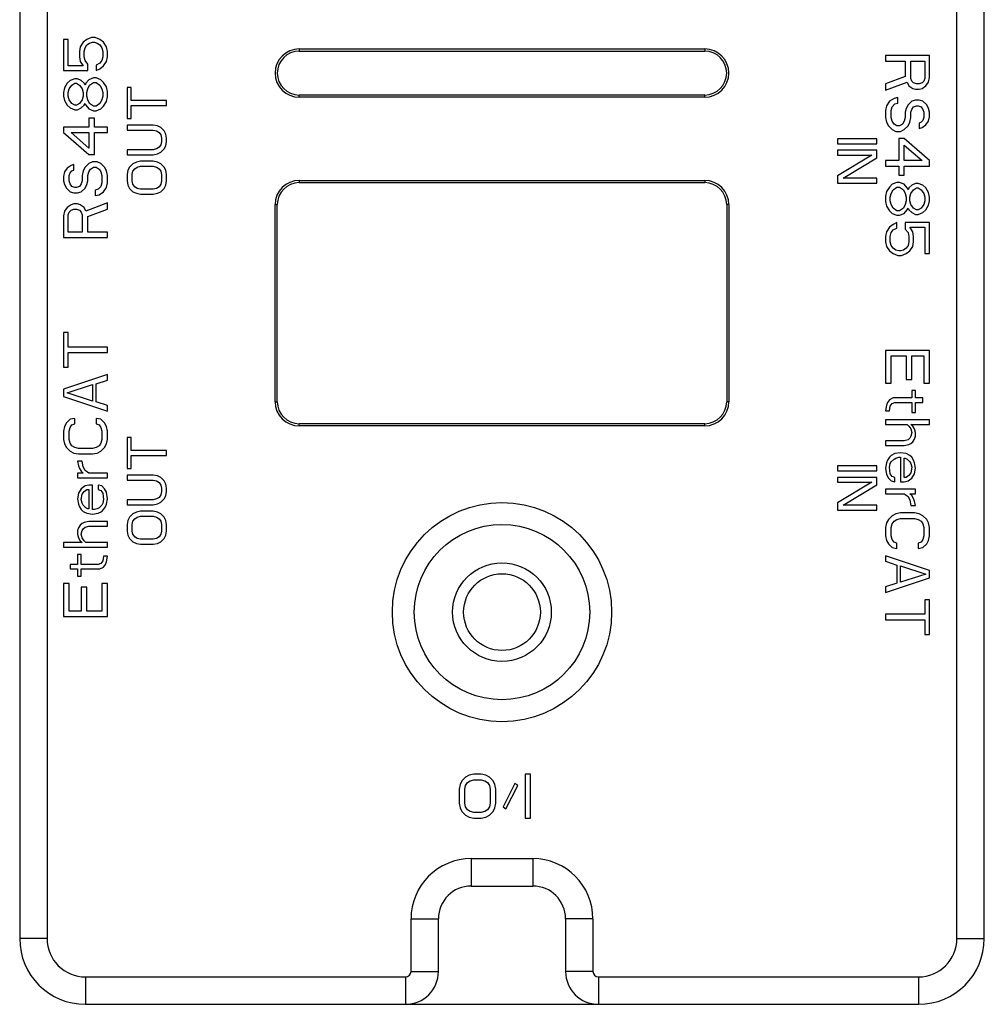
# Model space of a CAD drawing. Header units: millimetres. Extents: x 2798 to 3316, y 1544 to 1917.
# Tile 15 of 23: x 2907 to 2929, y 1568 to 1591. Entities that reach past the tile are written whole.
import ezdxf

# ---------------------------------------------------------------- set-up
doc = ezdxf.new("R2010")
doc.units = ezdxf.units.MM

msp = doc.modelspace()

# ---------------------------------------------------------------- linework, layer by layer
at = {"color": 7, "linetype": 'Continuous'}
for p, q in [((2906.82, 1593.465), (2906.82, 1569.814)), ((2907.445, 1593.465), (2907.445, 1569.814)), ((2928.195, 1569.814), (2928.195, 1593.465)), ((2928.82, 1569.814), (2928.82, 1593.465)), ((2907.927, 1590.331), (2907.82, 1590.331)), ((2907.82, 1590.331), (2907.82, 1589.623)), ((2907.927, 1589.727), (2907.927, 1590.331)), ((2908.352, 1590.331), (2908.267, 1590.269)), ((2908.459, 1590.373), (2908.352, 1590.331)), ((2908.544, 1590.373), (2908.459, 1590.373)), ((2908.65, 1590.331), (2908.544, 1590.373)), ((2908.735, 1590.269), (2908.65, 1590.331)), ((2908.203, 1590.164), (2908.182, 1590.06)), ((2908.267, 1590.269), (2908.203, 1590.164)), ((2908.288, 1590.06), (2908.31, 1590.144)), ((2908.31, 1590.144), (2908.352, 1590.206)), ((2908.352, 1590.206), (2908.416, 1590.248)), ((2908.416, 1590.248), (2908.48, 1590.269)), ((2908.48, 1590.269), (2908.523, 1590.269)), ((2908.523, 1590.269), (2908.586, 1590.248)), ((2908.586, 1590.248), (2908.65, 1590.206)), ((2908.65, 1590.206), (2908.693, 1590.144)), ((2908.693, 1590.144), (2908.714, 1590.06)), ((2908.799, 1590.164), (2908.735, 1590.269)), ((2908.82, 1590.06), (2908.799, 1590.164)), ((2913.195, 1590.114), (2922.445, 1590.114)), ((2913.195, 1590.114), (2913.195, 1590.064)), ((2922.445, 1590.114), (2922.445, 1590.064)), ((2908.182, 1590.06), (2908.182, 1589.935)), ((2908.182, 1589.935), (2908.203, 1589.831)), ((2908.288, 1589.935), (2908.288, 1590.06)), ((2908.31, 1589.852), (2908.288, 1589.935)), ((2908.714, 1589.935), (2908.693, 1589.852)), ((2908.714, 1590.06), (2908.714, 1589.935)), ((2908.799, 1589.831), (2908.82, 1589.935)), ((2908.82, 1589.935), (2908.82, 1590.06)), ((2913.195, 1590.064), (2922.445, 1590.064)), ((2927.57, 1589.964), (2926.57, 1589.964)), ((2926.57, 1589.964), (2926.57, 1589.839)), ((2927.57, 1589.464), (2927.57, 1589.964)), ((2908.267, 1589.727), (2907.927, 1589.727)), ((2908.203, 1589.831), (2908.267, 1589.727)), ((2908.374, 1589.769), (2908.31, 1589.852)), ((2908.374, 1589.623), (2908.374, 1589.769)), ((2908.65, 1589.789), (2908.565, 1589.748)), ((2908.565, 1589.748), (2908.565, 1589.623)), ((2908.565, 1589.623), (2908.65, 1589.664)), ((2908.693, 1589.852), (2908.65, 1589.789)), ((2908.65, 1589.664), (2908.735, 1589.727)), ((2908.735, 1589.727), (2908.799, 1589.831)), ((2926.57, 1589.839), (2927.017, 1589.839)), ((2927.017, 1589.839), (2927.017, 1589.485)), ((2927.145, 1589.839), (2927.464, 1589.839)), ((2927.145, 1589.444), (2927.145, 1589.839)), ((2927.464, 1589.839), (2927.464, 1589.444)), ((2907.82, 1589.623), (2908.374, 1589.623)), ((2908.076, 1589.435), (2907.969, 1589.394)), ((2908.14, 1589.435), (2908.076, 1589.435)), ((2908.225, 1589.394), (2908.14, 1589.435)), ((2908.395, 1589.414), (2908.331, 1589.331)), ((2908.501, 1589.456), (2908.395, 1589.414)), ((2908.565, 1589.456), (2908.501, 1589.456)), ((2908.671, 1589.414), (2908.565, 1589.456)), ((2908.735, 1589.352), (2908.671, 1589.414)), ((2927.017, 1589.485), (2926.57, 1589.319)), ((2927.166, 1589.381), (2927.145, 1589.444)), ((2927.464, 1589.444), (2927.443, 1589.381)), ((2927.549, 1589.36), (2927.57, 1589.464)), ((2907.842, 1589.227), (2907.82, 1589.123)), ((2907.906, 1589.331), (2907.842, 1589.227)), ((2907.969, 1589.394), (2907.906, 1589.331)), ((2907.927, 1589.123), (2907.948, 1589.206)), ((2907.948, 1589.206), (2908.012, 1589.289)), ((2908.012, 1589.289), (2908.076, 1589.331)), ((2908.076, 1589.331), (2908.118, 1589.331)), ((2908.118, 1589.331), (2908.182, 1589.289)), ((2908.182, 1589.289), (2908.246, 1589.206)), ((2908.288, 1589.331), (2908.225, 1589.394)), ((2908.246, 1589.206), (2908.267, 1589.123)), ((2908.31, 1589.289), (2908.288, 1589.331)), ((2908.331, 1589.331), (2908.31, 1589.289)), ((2908.352, 1589.123), (2908.374, 1589.206)), ((2908.374, 1589.206), (2908.416, 1589.289)), ((2908.416, 1589.289), (2908.501, 1589.352)), ((2908.501, 1589.352), (2908.565, 1589.352)), ((2908.565, 1589.352), (2908.65, 1589.289)), ((2908.65, 1589.289), (2908.693, 1589.206)), ((2908.693, 1589.206), (2908.714, 1589.123)), ((2908.799, 1589.248), (2908.735, 1589.352)), ((2908.82, 1589.144), (2908.799, 1589.248)), ((2909.366, 1589.239), (2909.27, 1589.239)), ((2909.27, 1589.239), (2909.27, 1588.527)), ((2909.366, 1588.939), (2909.366, 1589.239)), ((2926.57, 1589.173), (2927.06, 1589.36)), ((2926.57, 1589.319), (2926.57, 1589.173)), ((2927.06, 1589.36), (2927.102, 1589.277)), ((2927.102, 1589.277), (2927.187, 1589.214)), ((2927.209, 1589.339), (2927.166, 1589.381)), ((2927.187, 1589.214), (2927.251, 1589.194)), ((2927.273, 1589.319), (2927.209, 1589.339)), ((2927.251, 1589.194), (2927.336, 1589.194)), ((2927.336, 1589.319), (2927.273, 1589.319)), ((2927.4, 1589.339), (2927.336, 1589.319)), ((2927.336, 1589.194), (2927.4, 1589.214)), ((2927.443, 1589.381), (2927.4, 1589.339)), ((2927.4, 1589.214), (2927.485, 1589.277)), ((2927.485, 1589.277), (2927.549, 1589.36)), ((2907.82, 1589.123), (2907.82, 1589.039)), ((2907.82, 1589.039), (2907.842, 1588.935)), ((2907.927, 1589.039), (2907.927, 1589.123)), ((2907.948, 1588.956), (2907.927, 1589.039)), ((2908.267, 1589.039), (2908.246, 1588.956)), ((2908.267, 1589.123), (2908.267, 1589.039)), ((2908.352, 1589.039), (2908.352, 1589.123)), ((2908.374, 1588.956), (2908.352, 1589.039)), ((2908.714, 1589.039), (2908.693, 1588.956)), ((2908.714, 1589.123), (2908.714, 1589.039)), ((2908.799, 1588.914), (2908.82, 1589.019)), ((2908.82, 1589.019), (2908.82, 1589.144)), ((2922.445, 1589.064), (2913.195, 1589.064)), ((2913.195, 1589.014), (2913.195, 1589.064)), ((2922.445, 1589.014), (2913.195, 1589.014)), ((2922.445, 1589.014), (2922.445, 1589.064)), ((2926.762, 1588.985), (2926.656, 1588.923)), ((2926.847, 1589.006), (2926.762, 1588.985)), ((2926.847, 1588.881), (2926.847, 1589.006)), ((2907.842, 1588.935), (2907.906, 1588.831)), ((2907.906, 1588.831), (2907.969, 1588.769)), ((2908.012, 1588.873), (2907.948, 1588.956)), ((2907.969, 1588.769), (2908.076, 1588.727)), ((2908.076, 1588.831), (2908.012, 1588.873)), ((2908.118, 1588.831), (2908.076, 1588.831)), ((2908.182, 1588.873), (2908.118, 1588.831)), ((2908.14, 1588.727), (2908.225, 1588.769)), ((2908.246, 1588.956), (2908.182, 1588.873)), ((2908.225, 1588.769), (2908.288, 1588.831)), ((2908.288, 1588.831), (2908.31, 1588.873)), ((2908.31, 1588.873), (2908.331, 1588.831)), ((2908.331, 1588.831), (2908.395, 1588.748)), ((2908.416, 1588.873), (2908.374, 1588.956)), ((2908.395, 1588.748), (2908.501, 1588.706)), ((2908.501, 1588.81), (2908.416, 1588.873)), ((2908.565, 1588.81), (2908.501, 1588.81)), ((2908.65, 1588.873), (2908.565, 1588.81)), ((2908.565, 1588.706), (2908.671, 1588.748)), ((2908.693, 1588.956), (2908.65, 1588.873)), ((2908.671, 1588.748), (2908.735, 1588.81)), ((2908.735, 1588.81), (2908.799, 1588.914)), ((2910.17, 1588.939), (2909.366, 1588.939)), ((2909.366, 1588.827), (2910.17, 1588.827)), ((2909.366, 1588.527), (2909.366, 1588.827)), ((2910.17, 1588.827), (2910.17, 1588.939)), ((2926.592, 1588.819), (2926.57, 1588.714)), ((2926.656, 1588.923), (2926.592, 1588.819)), ((2926.698, 1588.714), (2926.719, 1588.798)), ((2926.719, 1588.798), (2926.783, 1588.86)), ((2926.783, 1588.86), (2926.847, 1588.881)), ((2927.038, 1588.756), (2927.017, 1588.673)), ((2927.081, 1588.839), (2927.038, 1588.756)), ((2927.166, 1588.923), (2927.081, 1588.839)), ((2927.251, 1588.944), (2927.166, 1588.923)), ((2927.166, 1588.735), (2927.209, 1588.798)), ((2927.209, 1588.798), (2927.273, 1588.819)), ((2927.336, 1588.944), (2927.251, 1588.944)), ((2927.273, 1588.819), (2927.315, 1588.819)), ((2927.315, 1588.819), (2927.379, 1588.798)), ((2927.421, 1588.923), (2927.336, 1588.944)), ((2927.379, 1588.798), (2927.421, 1588.735)), ((2927.507, 1588.839), (2927.421, 1588.923)), ((2927.549, 1588.756), (2927.507, 1588.839)), ((2927.57, 1588.673), (2927.549, 1588.756)), ((2908.076, 1588.727), (2908.14, 1588.727)), ((2908.523, 1588.539), (2908.395, 1588.539)), ((2908.395, 1588.539), (2908.395, 1588.331)), ((2908.501, 1588.706), (2908.565, 1588.706)), ((2908.523, 1588.331), (2908.523, 1588.539)), ((2909.27, 1588.527), (2909.366, 1588.527)), ((2926.57, 1588.714), (2926.57, 1588.548)), ((2926.57, 1588.548), (2926.592, 1588.444)), ((2926.698, 1588.548), (2926.698, 1588.714)), ((2926.719, 1588.464), (2926.698, 1588.548)), ((2927.017, 1588.548), (2926.996, 1588.464)), ((2927.017, 1588.673), (2927.017, 1588.548)), ((2927.124, 1588.444), (2927.145, 1588.548)), ((2927.145, 1588.673), (2927.166, 1588.735)), ((2927.145, 1588.548), (2927.145, 1588.673)), ((2927.421, 1588.735), (2927.443, 1588.673)), ((2927.443, 1588.548), (2927.421, 1588.485)), ((2927.443, 1588.673), (2927.443, 1588.548)), ((2927.549, 1588.464), (2927.57, 1588.569)), ((2927.57, 1588.569), (2927.57, 1588.673)), ((2908.395, 1588.331), (2907.82, 1588.331)), ((2907.82, 1588.331), (2907.82, 1588.206)), ((2908.82, 1588.331), (2908.523, 1588.331)), ((2908.82, 1588.206), (2908.82, 1588.331)), ((2909.864, 1588.377), (2909.27, 1588.377)), ((2909.27, 1588.377), (2909.27, 1588.264)), ((2909.96, 1588.358), (2909.864, 1588.377)), ((2910.036, 1588.321), (2909.96, 1588.358)), ((2910.113, 1588.246), (2910.036, 1588.321)), ((2926.592, 1588.444), (2926.634, 1588.36)), ((2926.634, 1588.36), (2926.719, 1588.277)), ((2926.762, 1588.402), (2926.719, 1588.464)), ((2926.826, 1588.36), (2926.762, 1588.402)), ((2926.89, 1588.36), (2926.826, 1588.36)), ((2926.953, 1588.402), (2926.89, 1588.36)), ((2926.996, 1588.464), (2926.953, 1588.402)), ((2926.996, 1588.277), (2927.081, 1588.36)), ((2927.081, 1588.36), (2927.124, 1588.444)), ((2927.379, 1588.444), (2927.336, 1588.423)), ((2927.336, 1588.423), (2927.336, 1588.298)), ((2927.336, 1588.298), (2927.4, 1588.319)), ((2927.421, 1588.485), (2927.379, 1588.444)), ((2927.4, 1588.319), (2927.485, 1588.381)), ((2927.485, 1588.381), (2927.549, 1588.464)), ((2907.82, 1588.206), (2908.395, 1587.706)), ((2907.991, 1588.206), (2908.395, 1588.206)), ((2908.395, 1587.852), (2907.991, 1588.206)), ((2908.395, 1588.206), (2908.395, 1587.852)), ((2908.523, 1588.206), (2908.82, 1588.206)), ((2908.523, 1587.706), (2908.523, 1588.206)), ((2909.27, 1588.264), (2909.864, 1588.264)), ((2909.864, 1588.264), (2909.941, 1588.246)), ((2909.941, 1588.246), (2909.998, 1588.208)), ((2909.998, 1588.208), (2910.036, 1588.152)), ((2910.036, 1588.152), (2910.056, 1588.077)), ((2910.056, 1588.077), (2910.056, 1588.002)), ((2910.151, 1588.171), (2910.113, 1588.246)), ((2910.17, 1588.077), (2910.151, 1588.171)), ((2910.17, 1588.002), (2910.17, 1588.077)), ((2926.37, 1588.064), (2925.47, 1588.064)), ((2925.47, 1588.064), (2925.47, 1587.952)), ((2926.37, 1587.952), (2926.37, 1588.064)), ((2926.719, 1588.277), (2926.804, 1588.235)), ((2926.804, 1588.235), (2926.911, 1588.235)), ((2926.996, 1588.069), (2926.868, 1588.069)), ((2926.868, 1588.069), (2926.868, 1587.569)), ((2926.911, 1588.235), (2926.996, 1588.277)), ((2927.57, 1587.569), (2926.996, 1588.069)), ((2909.998, 1587.871), (2909.941, 1587.833)), ((2910.036, 1587.927), (2909.998, 1587.871)), ((2910.056, 1588.002), (2910.036, 1587.927)), ((2910.113, 1587.833), (2910.151, 1587.908)), ((2910.151, 1587.908), (2910.17, 1588.002)), ((2925.47, 1587.952), (2926.37, 1587.952)), ((2926.996, 1587.923), (2927.4, 1587.569)), ((2926.996, 1587.569), (2926.996, 1587.923)), ((2908.395, 1587.706), (2908.523, 1587.706)), ((2909.864, 1587.814), (2909.27, 1587.814)), ((2909.27, 1587.814), (2909.27, 1587.702)), ((2909.27, 1587.702), (2909.864, 1587.702)), ((2909.941, 1587.833), (2909.864, 1587.814)), ((2909.864, 1587.702), (2909.96, 1587.721)), ((2909.96, 1587.721), (2910.036, 1587.758)), ((2910.036, 1587.758), (2910.113, 1587.833)), ((2926.37, 1587.802), (2925.47, 1587.802)), ((2925.47, 1587.802), (2925.47, 1587.689)), ((2925.47, 1587.689), (2926.256, 1587.689)), ((2926.256, 1587.689), (2925.47, 1587.221)), ((2925.604, 1587.164), (2926.37, 1587.633)), ((2926.37, 1587.633), (2926.37, 1587.802)), ((2907.906, 1587.394), (2907.842, 1587.31)), ((2907.991, 1587.456), (2907.906, 1587.394)), ((2908.054, 1587.477), (2907.991, 1587.456)), ((2908.054, 1587.352), (2908.054, 1587.477)), ((2908.31, 1587.414), (2908.267, 1587.331)), ((2908.395, 1587.498), (2908.31, 1587.414)), ((2908.48, 1587.539), (2908.395, 1587.498)), ((2908.437, 1587.373), (2908.501, 1587.414)), ((2908.586, 1587.539), (2908.48, 1587.539)), ((2908.501, 1587.414), (2908.565, 1587.414)), ((2908.565, 1587.414), (2908.629, 1587.373)), ((2908.671, 1587.498), (2908.586, 1587.539)), ((2908.757, 1587.414), (2908.671, 1587.498)), ((2908.799, 1587.331), (2908.757, 1587.414)), ((2909.328, 1587.421), (2909.29, 1587.346)), ((2909.404, 1587.496), (2909.328, 1587.421)), ((2909.481, 1587.533), (2909.404, 1587.496)), ((2909.443, 1587.383), (2909.5, 1587.421)), ((2909.577, 1587.552), (2909.481, 1587.533)), ((2909.5, 1587.421), (2909.577, 1587.439)), ((2909.864, 1587.552), (2909.577, 1587.552)), ((2909.577, 1587.439), (2909.864, 1587.439)), ((2909.96, 1587.533), (2909.864, 1587.552)), ((2909.864, 1587.439), (2909.941, 1587.421)), ((2909.941, 1587.421), (2909.998, 1587.383)), ((2910.036, 1587.496), (2909.96, 1587.533)), ((2910.113, 1587.421), (2910.036, 1587.496)), ((2910.151, 1587.346), (2910.113, 1587.421)), ((2926.868, 1587.569), (2926.57, 1587.569)), ((2926.57, 1587.569), (2926.57, 1587.444)), ((2926.57, 1587.444), (2926.868, 1587.444)), ((2926.868, 1587.444), (2926.868, 1587.235)), ((2927.4, 1587.569), (2926.996, 1587.569)), ((2926.996, 1587.444), (2927.57, 1587.444)), ((2926.996, 1587.235), (2926.996, 1587.444)), ((2927.57, 1587.444), (2927.57, 1587.569)), ((2907.842, 1587.31), (2907.82, 1587.206)), ((2907.82, 1587.206), (2907.82, 1587.102)), ((2907.948, 1587.227), (2907.969, 1587.289)), ((2907.948, 1587.102), (2907.948, 1587.227)), ((2907.969, 1587.289), (2908.012, 1587.331)), ((2908.012, 1587.331), (2908.054, 1587.352)), ((2908.267, 1587.331), (2908.246, 1587.227)), ((2908.246, 1587.227), (2908.246, 1587.102)), ((2908.374, 1587.227), (2908.395, 1587.31)), ((2908.374, 1587.102), (2908.374, 1587.227)), ((2908.395, 1587.31), (2908.437, 1587.373)), ((2908.629, 1587.373), (2908.671, 1587.31)), ((2908.671, 1587.31), (2908.693, 1587.227)), ((2908.693, 1587.227), (2908.693, 1587.06)), ((2908.82, 1587.227), (2908.799, 1587.331)), ((2908.82, 1587.06), (2908.82, 1587.227)), ((2909.29, 1587.346), (2909.27, 1587.252)), ((2909.27, 1587.252), (2909.27, 1587.102)), ((2909.385, 1587.252), (2909.404, 1587.327)), ((2909.385, 1587.102), (2909.385, 1587.252)), ((2909.404, 1587.327), (2909.443, 1587.383)), ((2909.998, 1587.383), (2910.036, 1587.327)), ((2910.036, 1587.327), (2910.056, 1587.252)), ((2910.056, 1587.252), (2910.056, 1587.102)), ((2910.17, 1587.252), (2910.151, 1587.346)), ((2910.17, 1587.102), (2910.17, 1587.252)), ((2925.47, 1587.221), (2925.47, 1587.052)), ((2926.37, 1587.164), (2925.604, 1587.164)), ((2926.37, 1587.052), (2926.37, 1587.164)), ((2926.868, 1587.235), (2926.996, 1587.235)), ((2907.82, 1587.102), (2907.842, 1587.019)), ((2907.842, 1587.019), (2907.884, 1586.935)), ((2907.969, 1587.039), (2907.948, 1587.102)), ((2908.012, 1586.977), (2907.969, 1587.039)), ((2908.076, 1586.956), (2908.012, 1586.977)), ((2908.118, 1586.956), (2908.076, 1586.956)), ((2908.182, 1586.977), (2908.118, 1586.956)), ((2908.225, 1587.039), (2908.182, 1586.977)), ((2908.246, 1587.102), (2908.225, 1587.039)), ((2908.31, 1586.935), (2908.352, 1587.019)), ((2908.352, 1587.019), (2908.374, 1587.102)), ((2908.671, 1586.977), (2908.608, 1586.914)), ((2908.693, 1587.06), (2908.671, 1586.977)), ((2908.735, 1586.852), (2908.799, 1586.956)), ((2908.799, 1586.956), (2908.82, 1587.06)), ((2909.27, 1587.102), (2909.29, 1587.008)), ((2909.29, 1587.008), (2909.328, 1586.933)), ((2909.404, 1587.027), (2909.385, 1587.102)), ((2909.443, 1586.971), (2909.404, 1587.027)), ((2909.5, 1586.933), (2909.443, 1586.971)), ((2909.998, 1586.971), (2909.941, 1586.933)), ((2910.036, 1587.027), (2909.998, 1586.971)), ((2910.056, 1587.102), (2910.036, 1587.027)), ((2910.113, 1586.933), (2910.151, 1587.008)), ((2910.151, 1587.008), (2910.17, 1587.102)), ((2913.195, 1587.114), (2922.445, 1587.114)), ((2913.195, 1587.114), (2913.195, 1587.064)), ((2913.195, 1587.064), (2922.445, 1587.064)), ((2922.445, 1587.114), (2922.445, 1587.064)), ((2925.47, 1587.052), (2926.37, 1587.052)), ((2926.656, 1586.964), (2926.592, 1586.86)), ((2926.719, 1587.027), (2926.656, 1586.964)), ((2926.826, 1587.069), (2926.719, 1587.027)), ((2926.741, 1586.902), (2926.826, 1586.964)), ((2926.89, 1587.069), (2926.826, 1587.069)), ((2926.826, 1586.964), (2926.89, 1586.964)), ((2926.996, 1587.027), (2926.89, 1587.069)), ((2926.89, 1586.964), (2926.975, 1586.902)), ((2927.06, 1586.944), (2926.996, 1587.027)), ((2927.081, 1586.902), (2927.06, 1586.944)), ((2927.102, 1586.944), (2927.081, 1586.902)), ((2927.166, 1587.006), (2927.102, 1586.944)), ((2927.251, 1587.048), (2927.166, 1587.006)), ((2927.209, 1586.902), (2927.273, 1586.944)), ((2927.315, 1587.048), (2927.251, 1587.048)), ((2927.273, 1586.944), (2927.315, 1586.944)), ((2927.421, 1587.006), (2927.315, 1587.048)), ((2927.315, 1586.944), (2927.379, 1586.902)), ((2927.485, 1586.944), (2927.421, 1587.006)), ((2927.549, 1586.839), (2927.485, 1586.944)), ((2907.884, 1586.935), (2907.969, 1586.852)), ((2907.969, 1586.852), (2908.054, 1586.831)), ((2908.054, 1586.831), (2908.14, 1586.831)), ((2908.14, 1586.831), (2908.225, 1586.852)), ((2908.225, 1586.852), (2908.31, 1586.935)), ((2908.608, 1586.914), (2908.544, 1586.894)), ((2908.544, 1586.894), (2908.544, 1586.769)), ((2908.544, 1586.769), (2908.629, 1586.789)), ((2908.629, 1586.789), (2908.735, 1586.852)), ((2909.328, 1586.933), (2909.404, 1586.858)), ((2909.404, 1586.858), (2909.481, 1586.821)), ((2909.481, 1586.821), (2909.577, 1586.802)), ((2909.577, 1586.914), (2909.5, 1586.933)), ((2909.864, 1586.914), (2909.577, 1586.914)), ((2909.577, 1586.802), (2909.864, 1586.802)), ((2909.941, 1586.933), (2909.864, 1586.914)), ((2909.864, 1586.802), (2909.96, 1586.821)), ((2909.96, 1586.821), (2910.036, 1586.858)), ((2910.036, 1586.858), (2910.113, 1586.933)), ((2926.592, 1586.86), (2926.57, 1586.756)), ((2926.57, 1586.756), (2926.57, 1586.631)), ((2926.677, 1586.735), (2926.698, 1586.819)), ((2926.677, 1586.652), (2926.677, 1586.735)), ((2926.698, 1586.819), (2926.741, 1586.902)), ((2926.975, 1586.902), (2927.017, 1586.819)), ((2927.017, 1586.819), (2927.038, 1586.735)), ((2927.038, 1586.735), (2927.038, 1586.652)), ((2927.124, 1586.735), (2927.145, 1586.819)), ((2927.124, 1586.652), (2927.124, 1586.735)), ((2927.145, 1586.819), (2927.209, 1586.902)), ((2927.379, 1586.902), (2927.443, 1586.819)), ((2927.443, 1586.819), (2927.464, 1586.735)), ((2927.464, 1586.735), (2927.464, 1586.652)), ((2927.57, 1586.735), (2927.549, 1586.839)), ((2927.57, 1586.652), (2927.57, 1586.735)), ((2907.906, 1586.498), (2907.842, 1586.414)), ((2907.991, 1586.56), (2907.906, 1586.498)), ((2908.054, 1586.581), (2907.991, 1586.56)), ((2908.14, 1586.581), (2908.054, 1586.581)), ((2908.203, 1586.56), (2908.14, 1586.581)), ((2908.288, 1586.498), (2908.203, 1586.56)), ((2908.331, 1586.414), (2908.288, 1586.498)), ((2908.82, 1586.602), (2908.331, 1586.414)), ((2908.82, 1586.456), (2908.82, 1586.602)), ((2912.645, 1586.564), (2912.695, 1586.564)), ((2912.645, 1582.064), (2912.645, 1586.564)), ((2912.695, 1582.064), (2912.695, 1586.564)), ((2922.995, 1586.564), (2922.945, 1586.564)), ((2922.945, 1586.564), (2922.945, 1582.064)), ((2922.995, 1586.564), (2922.995, 1582.064)), ((2926.57, 1586.631), (2926.592, 1586.527)), ((2926.592, 1586.527), (2926.656, 1586.423)), ((2926.698, 1586.569), (2926.677, 1586.652)), ((2926.741, 1586.485), (2926.698, 1586.569)), ((2927.017, 1586.569), (2926.975, 1586.485)), ((2927.038, 1586.652), (2927.017, 1586.569)), ((2927.145, 1586.569), (2927.124, 1586.652)), ((2927.209, 1586.485), (2927.145, 1586.569)), ((2927.443, 1586.569), (2927.379, 1586.485)), ((2927.464, 1586.652), (2927.443, 1586.569)), ((2927.485, 1586.444), (2927.549, 1586.548)), ((2927.549, 1586.548), (2927.57, 1586.652)), ((2907.842, 1586.414), (2907.82, 1586.31)), ((2907.82, 1586.31), (2907.82, 1585.81)), ((2907.927, 1586.331), (2907.948, 1586.394)), ((2907.927, 1585.935), (2907.927, 1586.331)), ((2907.948, 1586.394), (2907.991, 1586.435)), ((2907.991, 1586.435), (2908.054, 1586.456)), ((2908.054, 1586.456), (2908.118, 1586.456)), ((2908.118, 1586.456), (2908.182, 1586.435)), ((2908.182, 1586.435), (2908.225, 1586.394)), ((2908.225, 1586.394), (2908.246, 1586.331)), ((2908.246, 1586.331), (2908.246, 1585.935)), ((2908.374, 1586.289), (2908.82, 1586.456)), ((2908.374, 1585.935), (2908.374, 1586.289)), ((2926.656, 1586.423), (2926.719, 1586.36)), ((2926.719, 1586.36), (2926.826, 1586.319)), ((2926.826, 1586.423), (2926.741, 1586.485)), ((2926.89, 1586.423), (2926.826, 1586.423)), ((2926.826, 1586.319), (2926.89, 1586.319)), ((2926.975, 1586.485), (2926.89, 1586.423)), ((2926.89, 1586.319), (2926.996, 1586.36)), ((2926.996, 1586.36), (2927.06, 1586.444)), ((2927.06, 1586.444), (2927.081, 1586.485)), ((2927.081, 1586.485), (2927.102, 1586.444)), ((2927.102, 1586.444), (2927.166, 1586.381)), ((2927.166, 1586.381), (2927.251, 1586.339)), ((2927.273, 1586.444), (2927.209, 1586.485)), ((2927.251, 1586.339), (2927.315, 1586.339)), ((2927.315, 1586.444), (2927.273, 1586.444)), ((2927.379, 1586.485), (2927.315, 1586.444)), ((2927.315, 1586.339), (2927.421, 1586.381)), ((2927.421, 1586.381), (2927.485, 1586.444)), ((2926.656, 1586.048), (2926.592, 1585.944)), ((2926.741, 1586.11), (2926.656, 1586.048)), ((2926.826, 1586.152), (2926.741, 1586.11)), ((2926.826, 1586.027), (2926.826, 1586.152)), ((2927.57, 1586.152), (2927.017, 1586.152)), ((2927.017, 1586.152), (2927.017, 1586.006)), ((2927.124, 1586.048), (2927.464, 1586.048)), ((2927.187, 1585.944), (2927.124, 1586.048)), ((2927.464, 1586.048), (2927.464, 1585.444)), ((2927.57, 1585.444), (2927.57, 1586.152)), ((2908.246, 1585.935), (2907.927, 1585.935)), ((2908.82, 1585.935), (2908.374, 1585.935)), ((2908.82, 1585.81), (2908.82, 1585.935)), ((2926.592, 1585.944), (2926.57, 1585.839)), ((2926.57, 1585.839), (2926.57, 1585.714)), ((2926.677, 1585.839), (2926.698, 1585.923)), ((2926.677, 1585.714), (2926.677, 1585.839)), ((2926.698, 1585.923), (2926.741, 1585.985)), ((2926.741, 1585.985), (2926.826, 1586.027)), ((2927.017, 1586.006), (2927.081, 1585.923)), ((2927.081, 1585.923), (2927.102, 1585.839)), ((2927.102, 1585.839), (2927.102, 1585.714)), ((2927.209, 1585.839), (2927.187, 1585.944)), ((2927.209, 1585.714), (2927.209, 1585.839)), ((2907.82, 1585.81), (2908.82, 1585.81)), ((2926.57, 1585.714), (2926.592, 1585.61)), ((2926.592, 1585.61), (2926.656, 1585.506)), ((2926.698, 1585.631), (2926.677, 1585.714)), ((2926.741, 1585.569), (2926.698, 1585.631)), ((2927.081, 1585.631), (2927.038, 1585.569)), ((2927.102, 1585.714), (2927.081, 1585.631)), ((2927.124, 1585.506), (2927.187, 1585.61)), ((2927.187, 1585.61), (2927.209, 1585.714)), ((2926.656, 1585.506), (2926.741, 1585.444)), ((2926.804, 1585.527), (2926.741, 1585.569)), ((2926.741, 1585.444), (2926.847, 1585.402)), ((2926.868, 1585.506), (2926.804, 1585.527)), ((2926.847, 1585.402), (2926.932, 1585.402)), ((2926.911, 1585.506), (2926.868, 1585.506)), ((2926.975, 1585.527), (2926.911, 1585.506)), ((2926.932, 1585.402), (2927.038, 1585.444)), ((2927.038, 1585.569), (2926.975, 1585.527)), ((2927.038, 1585.444), (2927.124, 1585.506)), ((2927.464, 1585.444), (2927.57, 1585.444)), ((2907.927, 1583.644), (2907.82, 1583.644)), ((2907.82, 1583.644), (2907.82, 1582.852)), ((2907.927, 1583.31), (2907.927, 1583.644)), ((2908.82, 1583.31), (2907.927, 1583.31)), ((2907.927, 1583.185), (2908.82, 1583.185)), ((2907.927, 1582.852), (2907.927, 1583.185)), ((2908.82, 1583.185), (2908.82, 1583.31)), ((2927.57, 1583.235), (2926.57, 1583.235)), ((2926.57, 1583.235), (2926.57, 1582.485)), ((2927.57, 1582.485), (2927.57, 1583.235)), ((2926.698, 1583.11), (2927.038, 1583.11)), ((2926.698, 1582.485), (2926.698, 1583.11)), ((2927.038, 1583.11), (2927.038, 1582.569)), ((2927.166, 1583.11), (2927.443, 1583.11)), ((2927.166, 1582.569), (2927.166, 1583.11)), ((2927.443, 1583.11), (2927.443, 1582.485)), ((2907.82, 1582.852), (2907.927, 1582.852)), ((2908.82, 1582.685), (2907.82, 1582.352)), ((2908.82, 1582.56), (2908.82, 1582.685)), ((2907.906, 1582.269), (2908.48, 1582.456)), ((2908.48, 1582.456), (2908.48, 1582.081)), ((2908.565, 1582.477), (2908.82, 1582.56)), ((2908.565, 1582.06), (2908.565, 1582.477)), ((2926.57, 1582.485), (2926.698, 1582.485)), ((2927.038, 1582.569), (2927.166, 1582.569)), ((2927.443, 1582.485), (2927.57, 1582.485)), ((2907.82, 1582.352), (2907.82, 1582.185)), ((2908.48, 1582.081), (2907.906, 1582.269)), ((2927.251, 1582.319), (2927.166, 1582.319)), ((2927.166, 1582.319), (2927.166, 1582.152)), ((2927.251, 1582.152), (2927.251, 1582.319)), ((2907.82, 1582.185), (2908.82, 1581.852)), ((2908.82, 1581.977), (2908.565, 1582.06)), ((2912.645, 1582.064), (2912.695, 1582.064)), ((2922.995, 1582.064), (2922.945, 1582.064)), ((2926.613, 1582.048), (2926.592, 1581.985)), ((2926.656, 1582.11), (2926.613, 1582.048)), ((2926.741, 1582.152), (2926.656, 1582.11)), ((2926.677, 1581.964), (2926.719, 1582.027)), ((2926.719, 1582.027), (2926.783, 1582.048)), ((2927.166, 1582.152), (2926.741, 1582.152)), ((2926.783, 1582.048), (2927.166, 1582.048)), ((2927.166, 1582.048), (2927.166, 1581.819)), ((2927.421, 1582.152), (2927.251, 1582.152)), ((2927.251, 1582.048), (2927.421, 1582.048)), ((2927.251, 1581.819), (2927.251, 1582.048)), ((2927.421, 1582.048), (2927.421, 1582.152)), ((2908.82, 1581.852), (2908.82, 1581.977)), ((2926.592, 1581.985), (2926.57, 1581.86)), ((2926.57, 1581.86), (2926.656, 1581.86)), ((2926.656, 1581.86), (2926.677, 1581.964)), ((2927.166, 1581.819), (2927.251, 1581.819)), ((2907.884, 1581.581), (2907.842, 1581.498)), ((2907.969, 1581.664), (2907.884, 1581.581)), ((2908.076, 1581.685), (2907.969, 1581.664)), ((2908.012, 1581.539), (2908.076, 1581.56)), ((2908.076, 1581.56), (2908.076, 1581.685)), ((2908.671, 1581.664), (2908.565, 1581.685)), ((2908.565, 1581.685), (2908.565, 1581.56)), ((2908.565, 1581.56), (2908.629, 1581.539)), ((2908.757, 1581.581), (2908.671, 1581.664)), ((2908.799, 1581.498), (2908.757, 1581.581)), ((2922.445, 1581.564), (2913.195, 1581.564)), ((2913.195, 1581.514), (2913.195, 1581.564)), ((2922.445, 1581.514), (2922.445, 1581.564)), ((2927.57, 1581.652), (2926.57, 1581.652)), ((2926.57, 1581.652), (2926.57, 1581.548)), ((2926.57, 1581.548), (2927.06, 1581.548)), ((2927.06, 1581.548), (2927.102, 1581.506)), ((2927.145, 1581.548), (2927.57, 1581.548)), ((2927.187, 1581.506), (2927.145, 1581.548)), ((2927.57, 1581.548), (2927.57, 1581.652)), ((2907.842, 1581.498), (2907.82, 1581.394)), ((2907.82, 1581.394), (2907.82, 1581.206)), ((2907.948, 1581.394), (2907.969, 1581.477)), ((2907.948, 1581.206), (2907.948, 1581.394)), ((2907.969, 1581.477), (2908.012, 1581.539)), ((2908.629, 1581.539), (2908.671, 1581.477)), ((2908.671, 1581.477), (2908.693, 1581.394)), ((2908.693, 1581.394), (2908.693, 1581.206)), ((2908.82, 1581.394), (2908.799, 1581.498)), ((2908.82, 1581.206), (2908.82, 1581.394)), ((2922.445, 1581.514), (2913.195, 1581.514)), ((2927.102, 1581.506), (2927.145, 1581.444)), ((2927.145, 1581.444), (2927.166, 1581.36)), ((2927.166, 1581.36), (2927.145, 1581.277)), ((2927.23, 1581.444), (2927.187, 1581.506)), ((2927.251, 1581.36), (2927.23, 1581.444)), ((2927.251, 1581.277), (2927.251, 1581.36)), ((2907.82, 1581.206), (2907.842, 1581.102)), ((2907.842, 1581.102), (2907.884, 1581.019)), ((2907.969, 1581.123), (2907.948, 1581.206)), ((2908.012, 1581.06), (2907.969, 1581.123)), ((2908.671, 1581.123), (2908.629, 1581.06)), ((2908.693, 1581.206), (2908.671, 1581.123)), ((2908.757, 1581.019), (2908.799, 1581.102)), ((2908.799, 1581.102), (2908.82, 1581.206)), ((2909.366, 1581.252), (2909.27, 1581.252)), ((2909.27, 1581.252), (2909.27, 1580.539)), ((2909.366, 1580.952), (2909.366, 1581.252)), ((2926.996, 1581.173), (2926.57, 1581.173)), ((2926.57, 1581.173), (2926.57, 1581.069)), ((2927.081, 1581.194), (2926.996, 1581.173)), ((2927.124, 1581.235), (2927.081, 1581.194)), ((2927.102, 1581.089), (2927.145, 1581.11)), ((2927.145, 1581.277), (2927.124, 1581.235)), ((2927.145, 1581.11), (2927.187, 1581.152)), ((2927.187, 1581.152), (2927.23, 1581.214)), ((2927.23, 1581.214), (2927.251, 1581.277)), ((2907.884, 1581.019), (2907.969, 1580.935)), ((2907.969, 1580.935), (2908.054, 1580.894)), ((2908.076, 1581.019), (2908.012, 1581.06)), ((2908.054, 1580.894), (2908.161, 1580.873)), ((2908.161, 1580.998), (2908.076, 1581.019)), ((2908.48, 1580.998), (2908.161, 1580.998)), ((2908.161, 1580.873), (2908.48, 1580.873)), ((2908.565, 1581.019), (2908.48, 1580.998)), ((2908.48, 1580.873), (2908.586, 1580.894)), ((2908.629, 1581.06), (2908.565, 1581.019)), ((2908.586, 1580.894), (2908.671, 1580.935)), ((2908.671, 1580.935), (2908.757, 1581.019)), ((2910.17, 1580.952), (2909.366, 1580.952)), ((2910.17, 1580.839), (2910.17, 1580.952)), ((2926.57, 1581.069), (2926.996, 1581.069)), ((2926.783, 1580.881), (2926.698, 1580.839)), ((2926.911, 1580.902), (2926.783, 1580.881)), ((2927.038, 1580.881), (2926.911, 1580.902)), ((2926.996, 1581.069), (2927.102, 1581.089)), ((2927.124, 1580.839), (2927.038, 1580.881)), ((2908.246, 1580.706), (2908.14, 1580.706)), ((2908.14, 1580.706), (2908.161, 1580.602)), ((2908.267, 1580.581), (2908.246, 1580.706)), ((2909.366, 1580.839), (2910.17, 1580.839)), ((2909.366, 1580.539), (2909.366, 1580.839)), ((2926.592, 1580.673), (2926.57, 1580.548)), ((2926.613, 1580.735), (2926.592, 1580.673)), ((2926.656, 1580.798), (2926.613, 1580.735)), ((2926.698, 1580.839), (2926.656, 1580.798)), ((2926.656, 1580.569), (2926.677, 1580.652)), ((2926.677, 1580.652), (2926.698, 1580.694)), ((2926.698, 1580.694), (2926.762, 1580.756)), ((2926.762, 1580.756), (2926.804, 1580.777)), ((2926.804, 1580.777), (2926.868, 1580.798)), ((2926.868, 1580.798), (2926.911, 1580.798)), ((2926.911, 1580.798), (2926.911, 1580.235)), ((2926.996, 1580.777), (2927.017, 1580.777)), ((2926.996, 1580.339), (2926.996, 1580.777)), ((2927.017, 1580.777), (2927.06, 1580.756)), ((2927.06, 1580.756), (2927.124, 1580.694)), ((2927.166, 1580.798), (2927.124, 1580.839)), ((2927.124, 1580.694), (2927.145, 1580.652)), ((2927.145, 1580.652), (2927.166, 1580.569)), ((2927.209, 1580.735), (2927.166, 1580.798)), ((2927.23, 1580.673), (2927.209, 1580.735)), ((2927.251, 1580.548), (2927.23, 1580.673)), ((2908.267, 1580.435), (2908.14, 1580.435)), ((2908.14, 1580.435), (2908.14, 1580.331)), ((2908.161, 1580.602), (2908.182, 1580.539)), ((2908.182, 1580.539), (2908.225, 1580.477)), ((2908.225, 1580.477), (2908.267, 1580.435)), ((2908.31, 1580.498), (2908.267, 1580.581)), ((2908.395, 1580.435), (2908.31, 1580.498)), ((2908.82, 1580.435), (2908.395, 1580.435)), ((2908.82, 1580.331), (2908.82, 1580.435)), ((2909.27, 1580.539), (2909.366, 1580.539)), ((2926.37, 1580.602), (2925.47, 1580.602)), ((2925.47, 1580.602), (2925.47, 1580.489)), ((2925.47, 1580.489), (2926.37, 1580.489)), ((2926.37, 1580.489), (2926.37, 1580.602)), ((2926.57, 1580.548), (2926.592, 1580.402)), ((2926.677, 1580.423), (2926.656, 1580.569)), ((2926.719, 1580.36), (2926.677, 1580.423)), ((2927.145, 1580.444), (2927.102, 1580.381)), ((2927.166, 1580.569), (2927.145, 1580.444)), ((2927.166, 1580.319), (2927.23, 1580.423)), ((2927.23, 1580.423), (2927.251, 1580.548)), ((2908.14, 1580.331), (2908.82, 1580.331)), ((2909.864, 1580.389), (2909.27, 1580.389)), ((2909.27, 1580.389), (2909.27, 1580.277)), ((2909.27, 1580.277), (2909.864, 1580.277)), ((2909.96, 1580.371), (2909.864, 1580.389)), ((2909.864, 1580.277), (2909.941, 1580.258)), ((2909.941, 1580.258), (2909.998, 1580.221)), ((2910.036, 1580.333), (2909.96, 1580.371)), ((2909.998, 1580.221), (2910.036, 1580.164)), ((2910.113, 1580.258), (2910.036, 1580.333)), ((2910.151, 1580.183), (2910.113, 1580.258)), ((2926.37, 1580.339), (2925.47, 1580.339)), ((2925.47, 1580.339), (2925.47, 1580.227)), ((2925.47, 1580.227), (2926.256, 1580.227)), ((2926.256, 1580.227), (2925.47, 1579.758)), ((2926.37, 1580.171), (2926.37, 1580.339)), ((2926.592, 1580.402), (2926.634, 1580.319)), ((2926.634, 1580.319), (2926.698, 1580.256)), ((2926.698, 1580.256), (2926.783, 1580.235)), ((2926.783, 1580.339), (2926.719, 1580.36)), ((2926.783, 1580.235), (2926.783, 1580.339)), ((2926.911, 1580.235), (2926.996, 1580.235)), ((2927.038, 1580.339), (2926.996, 1580.339)), ((2926.996, 1580.235), (2927.081, 1580.256)), ((2927.102, 1580.381), (2927.038, 1580.339)), ((2927.081, 1580.256), (2927.166, 1580.319)), ((2908.161, 1579.977), (2908.14, 1579.852)), ((2908.225, 1580.081), (2908.161, 1579.977)), ((2908.31, 1580.144), (2908.225, 1580.081)), ((2908.246, 1579.956), (2908.288, 1580.019)), ((2908.288, 1580.019), (2908.352, 1580.06)), ((2908.395, 1580.164), (2908.31, 1580.144)), ((2908.352, 1580.06), (2908.395, 1580.06)), ((2908.48, 1580.164), (2908.395, 1580.164)), ((2908.395, 1580.06), (2908.395, 1579.623)), ((2908.48, 1579.602), (2908.48, 1580.164)), ((2908.693, 1580.144), (2908.608, 1580.164)), ((2908.608, 1580.164), (2908.608, 1580.06)), ((2908.608, 1580.06), (2908.671, 1580.039)), ((2908.671, 1580.039), (2908.714, 1579.977)), ((2908.757, 1580.081), (2908.693, 1580.144)), ((2908.714, 1579.977), (2908.735, 1579.831)), ((2908.799, 1579.998), (2908.757, 1580.081)), ((2908.82, 1579.852), (2908.799, 1579.998)), ((2910.036, 1580.164), (2910.056, 1580.089)), ((2910.056, 1580.014), (2910.036, 1579.939)), ((2910.056, 1580.089), (2910.056, 1580.014)), ((2910.17, 1580.089), (2910.151, 1580.183)), ((2910.151, 1579.921), (2910.17, 1580.014)), ((2910.17, 1580.014), (2910.17, 1580.089)), ((2925.604, 1579.702), (2926.37, 1580.171)), ((2927.251, 1580.069), (2926.57, 1580.069)), ((2926.57, 1580.069), (2926.57, 1579.964)), ((2927.251, 1579.964), (2927.251, 1580.069)), ((2908.14, 1579.852), (2908.161, 1579.727)), ((2908.225, 1579.831), (2908.246, 1579.956)), ((2908.246, 1579.748), (2908.225, 1579.831)), ((2908.735, 1579.831), (2908.714, 1579.748)), ((2908.799, 1579.727), (2908.82, 1579.852)), ((2909.864, 1579.827), (2909.27, 1579.827)), ((2909.27, 1579.827), (2909.27, 1579.714)), ((2909.941, 1579.846), (2909.864, 1579.827)), ((2909.998, 1579.883), (2909.941, 1579.846)), ((2909.96, 1579.733), (2910.036, 1579.771)), ((2910.036, 1579.939), (2909.998, 1579.883)), ((2910.036, 1579.771), (2910.113, 1579.846)), ((2910.113, 1579.846), (2910.151, 1579.921)), ((2925.47, 1579.758), (2925.47, 1579.589)), ((2926.57, 1579.964), (2926.996, 1579.964)), ((2926.996, 1579.964), (2927.081, 1579.902)), ((2927.081, 1579.902), (2927.124, 1579.819)), ((2927.124, 1579.964), (2927.251, 1579.964)), ((2927.166, 1579.923), (2927.124, 1579.964)), ((2927.124, 1579.819), (2927.145, 1579.694)), ((2927.209, 1579.86), (2927.166, 1579.923)), ((2927.23, 1579.798), (2927.209, 1579.86)), ((2927.251, 1579.694), (2927.23, 1579.798)), ((2908.161, 1579.727), (2908.182, 1579.664)), ((2908.182, 1579.664), (2908.225, 1579.602)), ((2908.225, 1579.602), (2908.267, 1579.56)), ((2908.267, 1579.706), (2908.246, 1579.748)), ((2908.331, 1579.644), (2908.267, 1579.706)), ((2908.267, 1579.56), (2908.352, 1579.519)), ((2908.374, 1579.623), (2908.331, 1579.644)), ((2908.395, 1579.623), (2908.374, 1579.623)), ((2908.523, 1579.602), (2908.48, 1579.602)), ((2908.586, 1579.623), (2908.523, 1579.602)), ((2908.629, 1579.644), (2908.586, 1579.623)), ((2908.608, 1579.519), (2908.693, 1579.56)), ((2908.693, 1579.706), (2908.629, 1579.644)), ((2908.714, 1579.748), (2908.693, 1579.706)), ((2908.693, 1579.56), (2908.735, 1579.602)), ((2908.735, 1579.602), (2908.778, 1579.664)), ((2908.778, 1579.664), (2908.799, 1579.727)), ((2909.27, 1579.714), (2909.864, 1579.714)), ((2909.481, 1579.546), (2909.404, 1579.508)), ((2909.577, 1579.564), (2909.481, 1579.546)), ((2909.864, 1579.564), (2909.577, 1579.564)), ((2909.864, 1579.714), (2909.96, 1579.733)), ((2909.96, 1579.546), (2909.864, 1579.564)), ((2910.036, 1579.508), (2909.96, 1579.546)), ((2925.47, 1579.589), (2926.37, 1579.589)), ((2926.37, 1579.702), (2925.604, 1579.702)), ((2926.37, 1579.589), (2926.37, 1579.702)), ((2926.911, 1579.527), (2926.804, 1579.506)), ((2927.23, 1579.527), (2926.911, 1579.527)), ((2927.145, 1579.694), (2927.251, 1579.694)), ((2927.336, 1579.506), (2927.23, 1579.527)), ((2908.288, 1579.31), (2908.246, 1579.289)), ((2908.395, 1579.331), (2908.288, 1579.31)), ((2908.352, 1579.519), (2908.48, 1579.498)), ((2908.82, 1579.331), (2908.395, 1579.331)), ((2908.48, 1579.498), (2908.608, 1579.519)), ((2908.82, 1579.227), (2908.82, 1579.331)), ((2909.29, 1579.358), (2909.27, 1579.264)), ((2909.328, 1579.433), (2909.29, 1579.358)), ((2909.404, 1579.508), (2909.328, 1579.433)), ((2909.385, 1579.264), (2909.404, 1579.339)), ((2909.404, 1579.339), (2909.443, 1579.396)), ((2909.443, 1579.396), (2909.5, 1579.433)), ((2909.5, 1579.433), (2909.577, 1579.452)), ((2909.577, 1579.452), (2909.864, 1579.452)), ((2909.864, 1579.452), (2909.941, 1579.433)), ((2909.941, 1579.433), (2909.998, 1579.396)), ((2909.998, 1579.396), (2910.036, 1579.339)), ((2910.113, 1579.433), (2910.036, 1579.508)), ((2910.036, 1579.339), (2910.056, 1579.264)), ((2910.151, 1579.358), (2910.113, 1579.433)), ((2910.17, 1579.264), (2910.151, 1579.358)), ((2926.634, 1579.381), (2926.592, 1579.298)), ((2926.719, 1579.464), (2926.634, 1579.381)), ((2926.804, 1579.506), (2926.719, 1579.464)), ((2926.719, 1579.277), (2926.762, 1579.339)), ((2926.762, 1579.339), (2926.826, 1579.381)), ((2926.826, 1579.381), (2926.911, 1579.402)), ((2926.911, 1579.402), (2927.23, 1579.402)), ((2927.23, 1579.402), (2927.315, 1579.381)), ((2927.315, 1579.381), (2927.379, 1579.339)), ((2927.421, 1579.464), (2927.336, 1579.506)), ((2927.379, 1579.339), (2927.421, 1579.277)), ((2927.507, 1579.381), (2927.421, 1579.464)), ((2927.549, 1579.298), (2927.507, 1579.381)), ((2908.161, 1579.185), (2908.14, 1579.123)), ((2908.14, 1579.123), (2908.14, 1579.039)), ((2908.203, 1579.248), (2908.161, 1579.185)), ((2908.246, 1579.289), (2908.203, 1579.248)), ((2908.225, 1579.039), (2908.246, 1579.123)), ((2908.246, 1579.123), (2908.267, 1579.164)), ((2908.267, 1579.164), (2908.31, 1579.206)), ((2908.31, 1579.206), (2908.395, 1579.227)), ((2908.395, 1579.227), (2908.82, 1579.227)), ((2909.27, 1579.264), (2909.27, 1579.114)), ((2909.27, 1579.114), (2909.29, 1579.021)), ((2909.385, 1579.114), (2909.385, 1579.264)), ((2909.404, 1579.039), (2909.385, 1579.114)), ((2910.056, 1579.114), (2910.036, 1579.039)), ((2910.056, 1579.264), (2910.056, 1579.114)), ((2910.151, 1579.021), (2910.17, 1579.114)), ((2910.17, 1579.114), (2910.17, 1579.264)), ((2926.592, 1579.298), (2926.57, 1579.194)), ((2926.57, 1579.194), (2926.57, 1579.006)), ((2926.698, 1579.194), (2926.719, 1579.277)), ((2926.698, 1579.006), (2926.698, 1579.194)), ((2927.421, 1579.277), (2927.443, 1579.194)), ((2927.443, 1579.194), (2927.443, 1579.006)), ((2927.57, 1579.194), (2927.549, 1579.298)), ((2927.57, 1579.006), (2927.57, 1579.194)), ((2908.246, 1578.852), (2907.82, 1578.852)), ((2907.82, 1578.852), (2907.82, 1578.748)), ((2908.14, 1579.039), (2908.161, 1578.956)), ((2908.161, 1578.956), (2908.203, 1578.894)), ((2908.203, 1578.894), (2908.246, 1578.852)), ((2908.246, 1578.956), (2908.225, 1579.039)), ((2908.288, 1578.894), (2908.246, 1578.956)), ((2908.331, 1578.852), (2908.288, 1578.894)), ((2908.82, 1578.852), (2908.331, 1578.852)), ((2908.82, 1578.748), (2908.82, 1578.852)), ((2909.29, 1579.021), (2909.328, 1578.946)), ((2909.328, 1578.946), (2909.404, 1578.871)), ((2909.443, 1578.983), (2909.404, 1579.039)), ((2909.404, 1578.871), (2909.481, 1578.833)), ((2909.5, 1578.946), (2909.443, 1578.983)), ((2909.577, 1578.927), (2909.5, 1578.946)), ((2909.864, 1578.927), (2909.577, 1578.927)), ((2909.941, 1578.946), (2909.864, 1578.927)), ((2909.998, 1578.983), (2909.941, 1578.946)), ((2909.96, 1578.833), (2910.036, 1578.871)), ((2910.036, 1579.039), (2909.998, 1578.983)), ((2910.036, 1578.871), (2910.113, 1578.946)), ((2910.113, 1578.946), (2910.151, 1579.021)), ((2926.57, 1579.006), (2926.592, 1578.902)), ((2926.592, 1578.902), (2926.634, 1578.819)), ((2926.719, 1578.923), (2926.698, 1579.006)), ((2926.762, 1578.86), (2926.719, 1578.923)), ((2926.826, 1578.839), (2926.762, 1578.86)), ((2927.379, 1578.86), (2927.315, 1578.839)), ((2927.421, 1578.923), (2927.379, 1578.86)), ((2927.443, 1579.006), (2927.421, 1578.923)), ((2927.507, 1578.819), (2927.549, 1578.902)), ((2927.549, 1578.902), (2927.57, 1579.006)), ((2907.82, 1578.748), (2908.82, 1578.748)), ((2909.481, 1578.833), (2909.577, 1578.814)), ((2909.577, 1578.814), (2909.864, 1578.814)), ((2909.864, 1578.814), (2909.96, 1578.833)), ((2926.634, 1578.819), (2926.719, 1578.735)), ((2926.719, 1578.735), (2926.826, 1578.714)), ((2926.826, 1578.714), (2926.826, 1578.839)), ((2927.315, 1578.839), (2927.315, 1578.714)), ((2927.315, 1578.714), (2927.421, 1578.735)), ((2927.421, 1578.735), (2927.507, 1578.819)), ((2908.225, 1578.581), (2908.14, 1578.581)), ((2908.14, 1578.581), (2908.14, 1578.352)), ((2908.225, 1578.352), (2908.225, 1578.581)), ((2908.714, 1578.435), (2908.671, 1578.373)), ((2908.735, 1578.539), (2908.714, 1578.435)), ((2908.82, 1578.539), (2908.735, 1578.539)), ((2908.778, 1578.352), (2908.799, 1578.414)), ((2908.799, 1578.414), (2908.82, 1578.539)), ((2927.57, 1578.214), (2926.57, 1578.548)), ((2926.57, 1578.548), (2926.57, 1578.423)), ((2926.57, 1578.423), (2926.826, 1578.339)), ((2908.14, 1578.352), (2907.969, 1578.352)), ((2907.969, 1578.352), (2907.969, 1578.248)), ((2907.969, 1578.248), (2908.14, 1578.248)), ((2908.14, 1578.248), (2908.14, 1578.081)), ((2908.608, 1578.352), (2908.225, 1578.352)), ((2908.225, 1578.248), (2908.65, 1578.248)), ((2908.225, 1578.081), (2908.225, 1578.248)), ((2908.671, 1578.373), (2908.608, 1578.352)), ((2908.65, 1578.248), (2908.735, 1578.289)), ((2908.735, 1578.289), (2908.778, 1578.352)), ((2926.826, 1578.339), (2926.826, 1577.923)), ((2926.911, 1578.319), (2927.485, 1578.131)), ((2926.911, 1577.944), (2926.911, 1578.319)), ((2927.57, 1578.048), (2927.57, 1578.214)), ((2908.14, 1578.081), (2908.225, 1578.081)), ((2926.57, 1577.714), (2927.57, 1578.048)), ((2927.485, 1578.131), (2926.911, 1577.944)), ((2907.948, 1577.914), (2907.82, 1577.914)), ((2907.82, 1577.914), (2907.82, 1577.164)), ((2907.948, 1577.289), (2907.948, 1577.914)), ((2908.352, 1577.831), (2908.225, 1577.831)), ((2908.225, 1577.831), (2908.225, 1577.289)), ((2908.352, 1577.289), (2908.352, 1577.831)), ((2908.82, 1577.914), (2908.693, 1577.914)), ((2908.693, 1577.914), (2908.693, 1577.289)), ((2908.82, 1577.164), (2908.82, 1577.914)), ((2926.826, 1577.923), (2926.57, 1577.839)), ((2926.57, 1577.839), (2926.57, 1577.714)), ((2927.57, 1577.548), (2927.464, 1577.548)), ((2927.464, 1577.548), (2927.464, 1577.214)), ((2927.57, 1576.756), (2927.57, 1577.548)), ((2908.225, 1577.289), (2907.948, 1577.289)), ((2908.693, 1577.289), (2908.352, 1577.289)), ((2907.82, 1577.164), (2908.82, 1577.164)), ((2927.464, 1577.214), (2926.57, 1577.214)), ((2926.57, 1577.214), (2926.57, 1577.089)), ((2926.57, 1577.089), (2927.464, 1577.089)), ((2927.464, 1577.089), (2927.464, 1576.756)), ((2927.464, 1576.756), (2927.57, 1576.756)), ((2916.991, 1573.501), (2916.908, 1573.415)), ((2917.075, 1573.543), (2916.991, 1573.501)), ((2917.179, 1573.564), (2917.075, 1573.543)), ((2917.345, 1573.564), (2917.179, 1573.564)), ((2917.45, 1573.543), (2917.345, 1573.564)), ((2917.533, 1573.501), (2917.45, 1573.543)), ((2917.616, 1573.415), (2917.533, 1573.501)), ((2918.47, 1573.564), (2918.345, 1573.564)), ((2918.345, 1573.564), (2918.345, 1572.564)), ((2918.47, 1572.564), (2918.47, 1573.564)), ((2916.866, 1573.33), (2916.845, 1573.224)), ((2916.908, 1573.415), (2916.866, 1573.33)), ((2916.97, 1573.224), (2916.991, 1573.309)), ((2916.991, 1573.309), (2917.033, 1573.373)), ((2917.033, 1573.373), (2917.095, 1573.415)), ((2917.095, 1573.415), (2917.179, 1573.437)), ((2917.179, 1573.437), (2917.345, 1573.437)), ((2917.345, 1573.437), (2917.429, 1573.415)), ((2917.429, 1573.415), (2917.491, 1573.373)), ((2917.491, 1573.373), (2917.533, 1573.309)), ((2917.533, 1573.309), (2917.554, 1573.224)), ((2917.658, 1573.33), (2917.616, 1573.415)), ((2917.679, 1573.224), (2917.658, 1573.33)), ((2918.116, 1573.352), (2917.845, 1572.82)), ((2917.908, 1572.777), (2918.179, 1573.309)), ((2918.179, 1573.309), (2918.116, 1573.352)), ((2916.845, 1573.224), (2916.845, 1572.905)), ((2916.97, 1572.905), (2916.97, 1573.224)), ((2917.554, 1573.224), (2917.554, 1572.905)), ((2917.679, 1572.905), (2917.679, 1573.224)), ((2916.845, 1572.905), (2916.866, 1572.798)), ((2916.866, 1572.798), (2916.908, 1572.713)), ((2916.991, 1572.82), (2916.97, 1572.905)), ((2917.033, 1572.756), (2916.991, 1572.82)), ((2917.533, 1572.82), (2917.491, 1572.756)), ((2917.554, 1572.905), (2917.533, 1572.82)), ((2917.616, 1572.713), (2917.658, 1572.798)), ((2917.658, 1572.798), (2917.679, 1572.905)), ((2917.845, 1572.82), (2917.908, 1572.777)), ((2916.908, 1572.713), (2916.991, 1572.628)), ((2916.991, 1572.628), (2917.075, 1572.586)), ((2917.095, 1572.713), (2917.033, 1572.756)), ((2917.075, 1572.586), (2917.179, 1572.564)), ((2917.179, 1572.692), (2917.095, 1572.713)), ((2917.345, 1572.692), (2917.179, 1572.692)), ((2917.179, 1572.564), (2917.345, 1572.564)), ((2917.429, 1572.713), (2917.345, 1572.692)), ((2917.345, 1572.564), (2917.45, 1572.586)), ((2917.491, 1572.756), (2917.429, 1572.713)), ((2917.45, 1572.586), (2917.533, 1572.628)), ((2917.533, 1572.628), (2917.616, 1572.713)), ((2918.345, 1572.564), (2918.47, 1572.564)), ((2917.12, 1571.639), (2918.52, 1571.639)), ((2917.12, 1571.639), (2917.12, 1571.014)), ((2918.52, 1571.639), (2918.52, 1571.014)), ((2917.12, 1571.014), (2918.52, 1571.014)), ((2915.745, 1570.264), (2916.37, 1570.264)), ((2915.745, 1569.064), (2915.745, 1570.264)), ((2916.37, 1569.064), (2916.37, 1570.264)), ((2919.895, 1570.264), (2919.27, 1570.264)), ((2919.27, 1570.264), (2919.27, 1569.064)), ((2919.895, 1570.264), (2919.895, 1569.064)), ((2907.445, 1569.814), (2906.82, 1569.814)), ((2928.195, 1569.814), (2928.82, 1569.814)), ((2915.745, 1569.064), (2916.37, 1569.064)), ((2919.895, 1569.064), (2919.27, 1569.064)), ((2908.32, 1568.939), (2915.62, 1568.939)), ((2908.32, 1568.939), (2908.32, 1568.314)), ((2915.62, 1568.939), (2915.62, 1568.314)), ((2920.02, 1568.939), (2927.32, 1568.939)), ((2920.02, 1568.939), (2920.02, 1568.314)), ((2927.32, 1568.939), (2927.32, 1568.314)), ((2908.32, 1568.314), (2927.32, 1568.314))]:
    msp.add_line(p, q, dxfattribs=at)
for radius in [2.5, 2, 1.125, 0.875]:
    msp.add_circle((2917.82, 1577.264), radius, dxfattribs=at)
for centre, radius, start, end in [((2913.195, 1589.564), 0.55, 90, 270), ((2922.445, 1589.564), 0.55, 270, 90), ((2913.195, 1589.564), 0.5, 90, 270), ((2922.445, 1589.564), 0.5, 270, 90), ((2913.195, 1586.564), 0.55, 90, 180), ((2913.195, 1586.564), 0.5, 90, 180), ((2922.445, 1586.564), 0.55, 0, 90), ((2922.445, 1586.564), 0.5, 0, 90), ((2913.195, 1582.064), 0.55, 180, 270), ((2913.195, 1582.064), 0.5, 180, 270), ((2922.445, 1582.064), 0.55, 270, 0), ((2922.445, 1582.064), 0.5, 270, 0), ((2917.12, 1570.264), 1.375, 90, 180), ((2918.52, 1570.264), 1.375, 0, 90), ((2917.12, 1570.264), 0.75, 90, 180), ((2918.52, 1570.264), 0.75, 0, 90), ((2908.32, 1569.814), 1.5, 180, 270), ((2908.32, 1569.814), 0.875, 180, 270), ((2927.32, 1569.814), 1.5, 270, 0), ((2927.32, 1569.814), 0.875, 270, 0), ((2915.62, 1569.064), 0.75, 270, 0), ((2915.62, 1569.064), 0.125, 270, 0), ((2920.02, 1569.064), 0.75, 180, 270), ((2920.02, 1569.064), 0.125, 180, 270)]:
    msp.add_arc(centre, radius, start, end, dxfattribs=at)

doc.saveas('drawing.dxf')
